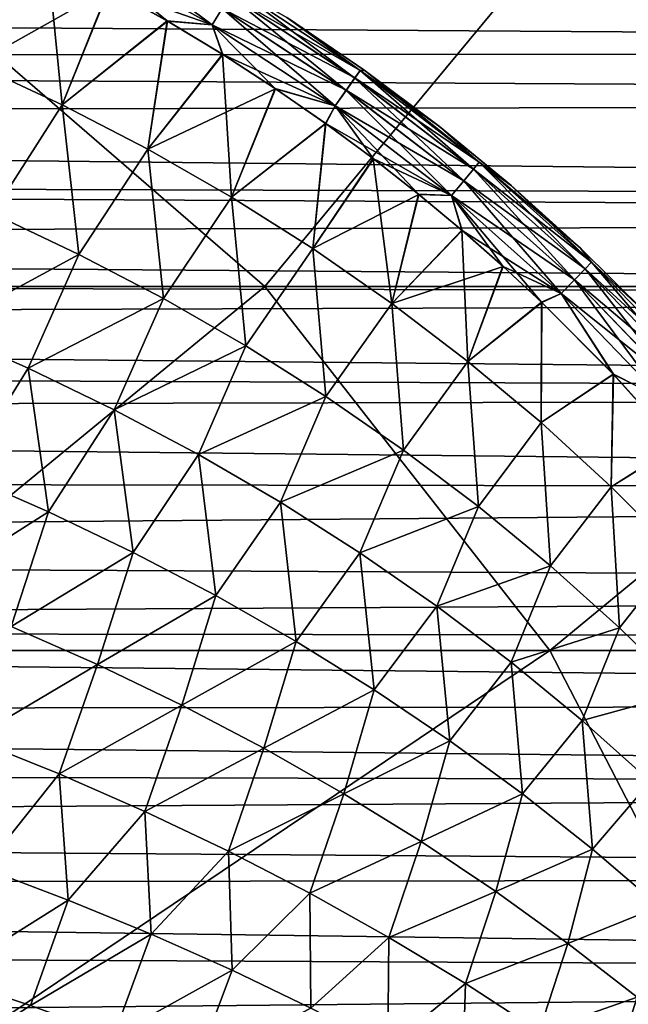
# Model space of a CAD drawing. Header units: metres. Extents: x -31 to 127, y -24 to 31.
# Tile 131 of 150: x 68 to 74, y 7 to 17. Entities that reach past the tile are written whole.
import ezdxf

# ---------------------------------------------------------------- set-up
doc = ezdxf.new("R2010")
doc.units = ezdxf.units.M
doc.layers.add('solid_12_381_041_XXX', color=7, linetype='CONTINUOUS')

msp = doc.modelspace()

# ---------------------------------------------------------------- linework, layer by layer
at = {"layer": 'solid_12_381_041_XXX'}
for points in [[(63.193275, 14.518505, 115.935463), (70.434189, 14.518327, 115.89753), (66.239548, 18.146038, 115.631584)], [(70.434189, 14.518327, 115.89753), (73.440186, 18.145765, 115.610085), (66.239548, 18.146038, 115.631584)], [(67.540451, 16.733276, 145.218506), (68.265152, 17.8078, 145.131897), (67.622543, 18.111282, 145.132782)], [(67.626495, 18.109503, 142.039551), (68.269051, 17.805872, 142.040421), (67.540482, 16.733246, 141.953812)], [(70.434189, 14.518327, 115.89753), (77.675087, 14.518058, 115.857063), (73.440186, 18.145765, 115.610085)], [(77.675087, 14.518058, 115.857063), (80.649841, 18.145382, 115.584824), (73.440186, 18.145765, 115.610085)], [(68.71582, 18.012861, 144.982544), (68.629723, 17.844481, 145.089005), (69.909027, 17.127056, 145.087875)], [(70.007347, 17.288921, 144.981903), (68.71582, 18.012861, 144.982544), (69.909027, 17.127056, 145.087875)], [(67.540451, 16.733276, 145.218506), (68.413589, 16.327908, 145.212555), (68.265152, 17.8078, 145.131897)], [(68.269051, 17.805872, 142.040421), (68.882072, 17.489334, 142.041245), (67.540482, 16.733246, 141.953812)], [(68.413589, 16.327908, 145.212555), (68.878242, 17.491394, 145.131073), (68.265152, 17.8078, 145.131897)], [(68.629723, 17.844481, 145.089005), (68.878242, 17.491394, 145.131073), (69.459595, 17.165751, 145.130325)], [(69.909027, 17.127056, 145.087875), (68.629723, 17.844481, 145.089005), (69.459595, 17.165751, 145.130325)], [(68.629951, 17.845013, 142.083527), (69.909286, 17.127563, 142.084641), (68.882072, 17.489334, 142.041245)], [(70.007561, 17.289351, 142.190796), (69.909286, 17.127563, 142.084641), (68.629951, 17.845013, 142.083527)], [(68.882072, 17.489334, 142.041245), (68.41362, 16.327875, 141.959763), (67.540482, 16.733246, 141.953812)], [(68.413589, 16.327908, 145.212555), (69.459595, 17.165751, 145.130325), (68.878242, 17.491394, 145.131073)], [(68.882072, 17.489334, 142.041245), (69.46331, 17.163589, 142.041992), (68.41362, 16.327875, 141.959763)], [(69.909286, 17.127563, 142.084641), (69.46331, 17.163589, 142.041992), (68.882072, 17.489334, 142.041245)], [(71.330315, 16.596319, 144.818161), (70.132446, 17.495384, 144.621109), (70.085609, 17.417944, 144.818405)], [(70.085732, 17.41824, 142.354401), (70.132477, 17.495527, 142.551712), (71.38298, 16.670635, 142.551743)], [(70.668243, 17.189899, 144.433655), (70.132446, 17.495384, 144.621109), (71.382935, 16.670498, 144.621063)], [(71.330315, 16.596319, 144.818161), (71.382935, 16.670498, 144.621063), (70.132446, 17.495384, 144.621109)], [(71.38298, 16.670635, 142.551743), (70.132477, 17.495527, 142.551712), (70.652039, 17.200413, 142.738632)], [(70.085609, 17.417944, 144.818405), (70.007347, 17.288921, 144.981903), (71.242653, 16.473036, 144.981323)], [(70.007561, 17.289351, 142.190796), (70.085732, 17.41824, 142.354401), (71.33046, 16.5966, 142.35463)], [(71.330315, 16.596319, 144.818161), (70.085609, 17.417944, 144.818405), (71.242653, 16.473036, 144.981323)], [(71.33046, 16.5966, 142.35463), (70.085732, 17.41824, 142.354401), (71.38298, 16.670635, 142.551743)], [(105.000122, 16.854317, 102.952606), (26.59236, 16.799372, 102.906403), (25.708118, 17.37525, 103.402618)], [(105.000122, 16.854317, 102.952606), (25.708118, 17.37525, 103.402618), (105.000053, 17.361012, 103.389427)], [(70.007347, 17.288921, 144.981903), (69.909027, 17.127056, 145.087875), (71.132675, 16.318558, 145.086884)], [(71.242889, 16.473446, 142.191376), (69.909286, 17.127563, 142.084641), (70.007561, 17.289351, 142.190796)], [(71.242653, 16.473036, 144.981323), (70.007347, 17.288921, 144.981903), (71.132675, 16.318558, 145.086884)], [(71.242889, 16.473446, 142.191376), (70.007561, 17.289351, 142.190796), (71.33046, 16.5966, 142.35463)], [(71.42083, 16.676846, 142.739761), (70.652039, 17.200413, 142.738632), (70.668243, 17.189899, 144.433655)], [(71.38298, 16.670635, 142.551743), (70.652039, 17.200413, 142.738632), (71.42083, 16.676846, 142.739761)], [(71.433762, 16.667595, 144.432541), (70.668243, 17.189899, 144.433655), (71.382935, 16.670498, 144.621063)], [(71.42083, 16.676846, 142.739761), (70.668243, 17.189899, 144.433655), (71.433762, 16.667595, 144.432541)], [(68.413589, 16.327908, 145.212555), (69.267792, 15.885597, 145.206482), (69.459595, 17.165751, 145.130325)], [(69.46331, 17.163589, 142.041992), (69.267822, 15.885564, 141.965836), (68.41362, 16.327875, 141.959763)], [(69.267792, 15.885597, 145.206482), (70.011032, 16.832506, 145.129654), (69.459595, 17.165751, 145.130325)], [(69.46331, 17.163589, 142.041992), (70.014603, 16.830275, 142.042664), (69.267822, 15.885564, 141.965836)], [(69.909027, 17.127056, 145.087875), (69.459595, 17.165751, 145.130325), (70.011032, 16.832506, 145.129654)], [(69.909286, 17.127563, 142.084641), (70.014603, 16.830275, 142.042664), (69.46331, 17.163589, 142.041992)], [(69.909027, 17.127056, 145.087875), (70.011032, 16.832506, 145.129654), (70.53643, 16.491745, 145.129013)], [(71.132675, 16.318558, 145.086884), (69.909027, 17.127056, 145.087875), (70.53643, 16.491745, 145.129013)], [(69.909286, 17.127563, 142.084641), (71.132965, 16.319042, 142.085648), (70.014603, 16.830275, 142.042664)], [(71.242889, 16.473446, 142.191376), (71.132965, 16.319042, 142.085648), (69.909286, 17.127563, 142.084641)], [(105.000122, 16.854317, 102.952606), (105.000206, 16.360704, 102.545525), (26.59236, 16.799372, 102.906403)], [(105.000206, 16.360704, 102.545525), (27.444098, 16.210161, 102.424873), (26.59236, 16.799372, 102.906403)], [(69.267792, 15.885597, 145.206482), (70.101089, 15.407509, 145.200317), (70.011032, 16.832506, 145.129654)], [(70.014603, 16.830275, 142.042664), (70.539841, 16.489456, 142.043304), (69.267822, 15.885564, 141.965836)], [(70.101089, 15.407509, 145.200317), (70.53643, 16.491745, 145.129013), (70.011032, 16.832506, 145.129654)], [(71.132965, 16.319042, 142.085648), (70.539841, 16.489456, 142.043304), (70.014603, 16.830275, 142.042664)], [(67.718422, 15.243671, 145.29248), (68.413589, 16.327908, 145.212555), (67.540451, 16.733276, 145.218506)], [(67.540482, 16.733246, 141.953812), (68.41362, 16.327875, 141.959763), (67.718445, 15.243646, 141.879837)], [(71.330315, 16.596319, 144.818161), (71.242653, 16.473036, 144.981323), (72.415413, 15.569662, 144.980789)], [(71.242889, 16.473446, 142.191376), (71.33046, 16.5966, 142.35463), (72.512199, 15.686749, 142.354843)], [(72.512039, 15.686483, 144.817932), (71.382935, 16.670498, 144.621063), (71.330315, 16.596319, 144.818161)], [(72.512039, 15.686483, 144.817932), (71.330315, 16.596319, 144.818161), (72.415413, 15.569662, 144.980789)], [(71.33046, 16.5966, 142.35463), (71.38298, 16.670635, 142.551743), (72.570236, 15.757058, 142.551758)], [(72.512199, 15.686749, 142.354843), (71.33046, 16.5966, 142.35463), (72.570236, 15.757058, 142.551758)], [(71.433762, 16.667595, 144.432541), (71.382935, 16.670498, 144.621063), (72.570183, 15.756927, 144.621017)], [(72.512039, 15.686483, 144.817932), (72.570183, 15.756927, 144.621017), (71.382935, 16.670498, 144.621063)], [(71.38298, 16.670635, 142.551743), (71.42083, 16.676846, 142.739761), (72.165466, 16.118637, 142.740845)], [(72.570236, 15.757058, 142.551758), (71.38298, 16.670635, 142.551743), (72.165466, 16.118637, 142.740845)], [(72.165466, 16.118637, 142.740845), (71.42083, 16.676846, 142.739761), (71.433762, 16.667595, 144.432541)], [(72.174889, 16.111229, 144.431458), (71.433762, 16.667595, 144.432541), (72.570183, 15.756927, 144.621017)], [(72.165466, 16.118637, 142.740845), (71.433762, 16.667595, 144.432541), (72.174889, 16.111229, 144.431458)], [(70.539841, 16.489456, 142.043304), (70.10112, 15.407475, 141.972), (69.267822, 15.885564, 141.965836)], [(70.101089, 15.407509, 145.200317), (71.037857, 16.144135, 145.128433), (70.53643, 16.491745, 145.129013)], [(70.539841, 16.489456, 142.043304), (71.041122, 16.141798, 142.0439), (70.10112, 15.407475, 141.972)], [(71.132675, 16.318558, 145.086884), (70.53643, 16.491745, 145.129013), (71.037857, 16.144135, 145.128433)], [(71.132965, 16.319042, 142.085648), (71.041122, 16.141798, 142.0439), (70.539841, 16.489456, 142.043304)], [(71.242653, 16.473036, 144.981323), (71.132675, 16.318558, 145.086884), (72.294342, 15.423435, 145.085968)], [(72.41568, 15.570049, 142.191879), (71.132965, 16.319042, 142.085648), (71.242889, 16.473446, 142.191376)], [(72.415413, 15.569662, 144.980789), (71.242653, 16.473036, 144.981323), (72.294342, 15.423435, 145.085968)], [(72.41568, 15.570049, 142.191879), (71.242889, 16.473446, 142.191376), (72.512199, 15.686749, 142.354843)], [(105.000206, 16.360704, 102.545525), (105.000473, 15.371942, 101.781326), (27.444098, 16.210161, 102.424873)], [(67.718422, 15.243671, 145.29248), (68.579086, 14.836895, 145.282776), (68.413589, 16.327908, 145.212555)], [(68.41362, 16.327875, 141.959763), (68.579109, 14.836869, 141.889542), (67.718445, 15.243646, 141.879837)], [(68.579086, 14.836895, 145.282776), (69.267792, 15.885597, 145.206482), (68.413589, 16.327908, 145.212555)], [(68.41362, 16.327875, 141.959763), (69.267822, 15.885564, 141.965836), (68.579109, 14.836869, 141.889542)], [(71.132675, 16.318558, 145.086884), (71.037857, 16.144135, 145.128433), (71.513885, 15.792481, 145.127884)], [(71.132965, 16.319042, 142.085648), (72.294662, 15.423896, 142.086548), (71.041122, 16.141798, 142.0439)], [(71.132675, 16.318558, 145.086884), (71.513885, 15.792481, 145.127884), (71.966125, 15.437515, 145.12738)], [(72.294342, 15.423435, 145.085968), (71.132675, 16.318558, 145.086884), (71.966125, 15.437515, 145.12738)], [(72.41568, 15.570049, 142.191879), (72.294662, 15.423896, 142.086548), (71.132965, 16.319042, 142.085648)], [(105.000473, 15.371942, 101.781326), (28.26298, 15.607072, 101.957138), (27.444098, 16.210161, 102.424873)], [(70.101089, 15.407509, 145.200317), (70.911522, 14.894807, 145.194061), (71.037857, 16.144135, 145.128433)], [(71.041122, 16.141798, 142.0439), (70.911552, 14.894772, 141.978256), (70.10112, 15.407475, 141.972)], [(70.911522, 14.894807, 145.194061), (71.513885, 15.792481, 145.127884), (71.037857, 16.144135, 145.128433)], [(71.041122, 16.141798, 142.0439), (71.516991, 15.790112, 142.044434), (70.911552, 14.894772, 141.978256)], [(72.294662, 15.423896, 142.086548), (71.516991, 15.790112, 142.044434), (71.041122, 16.141798, 142.0439)], [(72.884331, 15.52692, 142.741898), (72.165466, 16.118637, 142.740845), (72.174889, 16.111229, 144.431458)], [(72.570236, 15.757058, 142.551758), (72.165466, 16.118637, 142.740845), (72.884331, 15.52692, 142.741898)], [(72.890106, 15.521938, 144.430405), (72.174889, 16.111229, 144.431458), (72.570183, 15.756927, 144.621017)], [(72.884331, 15.52692, 142.741898), (72.174889, 16.111229, 144.431458), (72.890106, 15.521938, 144.430405)], [(68.579086, 14.836895, 145.282776), (69.421074, 14.396706, 145.272903), (69.267792, 15.885597, 145.206482)], [(69.267822, 15.885564, 141.965836), (69.421097, 14.396679, 141.899414), (68.579109, 14.836869, 141.889542)], [(69.421074, 14.396706, 145.272903), (70.101089, 15.407509, 145.200317), (69.267792, 15.885597, 145.206482)], [(69.267822, 15.885564, 141.965836), (70.10112, 15.407475, 141.972), (69.421097, 14.396679, 141.899414)], [(70.911522, 14.894807, 145.194061), (71.697136, 14.348656, 145.187744), (71.513885, 15.792481, 145.127884)], [(71.516991, 15.790112, 142.044434), (71.969078, 15.435126, 142.044937), (70.911552, 14.894772, 141.978256)], [(71.697136, 14.348656, 145.187744), (71.966125, 15.437515, 145.12738), (71.513885, 15.792481, 145.127884)], [(72.294662, 15.423896, 142.086548), (71.969078, 15.435126, 142.044937), (71.516991, 15.790112, 142.044434)], [(73.624374, 14.692857, 144.817734), (72.570183, 15.756927, 144.621017), (72.512039, 15.686483, 144.817932)], [(72.512199, 15.686749, 142.354843), (72.570236, 15.757058, 142.551758), (73.687843, 14.759216, 142.551788)], [(72.890106, 15.521938, 144.430405), (72.570183, 15.756927, 144.621017), (73.687782, 14.759093, 144.620987)], [(73.624374, 14.692857, 144.817734), (73.687782, 14.759093, 144.620987), (72.570183, 15.756927, 144.621017)], [(72.570236, 15.757058, 142.551758), (72.884331, 15.52692, 142.741898), (73.575699, 14.903066, 142.742905)], [(73.687843, 14.759216, 142.551788), (72.570236, 15.757058, 142.551758), (73.575699, 14.903066, 142.742905)], [(72.512039, 15.686483, 144.817932), (72.415413, 15.569662, 144.980789), (73.519241, 14.583224, 144.980331)], [(72.41568, 15.570049, 142.191879), (72.512199, 15.686749, 142.354843), (73.62455, 14.693103, 142.355026)], [(73.624374, 14.692857, 144.817734), (72.512039, 15.686483, 144.817932), (73.519241, 14.583224, 144.980331)], [(73.62455, 14.693103, 142.355026), (72.512199, 15.686749, 142.354843), (73.687843, 14.759216, 142.551788)], [(105.000549, 15.182162, 101.642044), (29.049013, 14.988933, 101.502846), (28.26298, 15.607072, 101.957138)], [(105.000549, 15.182162, 101.642044), (28.26298, 15.607072, 101.957138), (105.000473, 15.371942, 101.781326)], [(72.415413, 15.569662, 144.980789), (72.294342, 15.423435, 145.085968), (73.38765, 14.446123, 145.085175)], [(73.519531, 14.583585, 142.192337), (72.294662, 15.423896, 142.086548), (72.41568, 15.570049, 142.191879)], [(73.519241, 14.583224, 144.980331), (72.415413, 15.569662, 144.980789), (73.38765, 14.446123, 145.085175)], [(73.519531, 14.583585, 142.192337), (72.41568, 15.570049, 142.191879), (73.62455, 14.693103, 142.355026)], [(73.575699, 14.903066, 142.742905), (72.884331, 15.52692, 142.741898), (72.890106, 15.521938, 144.430405)], [(73.577965, 14.900924, 144.429413), (72.890106, 15.521938, 144.430405), (73.687782, 14.759093, 144.620987)], [(73.575699, 14.903066, 142.742905), (72.890106, 15.521938, 144.430405), (73.577965, 14.900924, 144.429413)], [(71.969078, 15.435126, 142.044937), (71.697166, 14.348619, 141.984558), (70.911552, 14.894772, 141.978256)], [(71.697136, 14.348656, 145.187744), (72.396278, 15.079663, 145.126907), (71.966125, 15.437515, 145.12738)], [(71.969078, 15.435126, 142.044937), (72.399086, 15.077264, 142.04541), (71.697166, 14.348619, 141.984558)], [(72.294342, 15.423435, 145.085968), (71.966125, 15.437515, 145.12738), (72.396278, 15.079663, 145.126907)], [(72.294662, 15.423896, 142.086548), (72.399086, 15.077264, 142.04541), (71.969078, 15.435126, 142.044937)], [(72.294342, 15.423435, 145.085968), (72.804321, 14.720623, 145.126465), (73.190865, 14.361517, 145.126053)], [(73.38765, 14.446123, 145.085175), (72.294342, 15.423435, 145.085968), (73.190865, 14.361517, 145.126053)], [(72.294342, 15.423435, 145.085968), (72.396278, 15.079663, 145.126907), (72.804321, 14.720623, 145.126465)], [(72.294662, 15.423896, 142.086548), (73.388, 14.446555, 142.087357), (72.399086, 15.077264, 142.04541)], [(73.519531, 14.583585, 142.192337), (73.388, 14.446555, 142.087357), (72.294662, 15.423896, 142.086548)], [(69.421074, 14.396706, 145.272903), (70.242386, 13.924191, 145.262909), (70.101089, 15.407509, 145.200317)], [(70.10112, 15.407475, 141.972), (70.242401, 13.924166, 141.909409), (69.421097, 14.396679, 141.899414)], [(70.242386, 13.924191, 145.262909), (70.911522, 14.894807, 145.194061), (70.101089, 15.407509, 145.200317)], [(70.10112, 15.407475, 141.972), (70.911552, 14.894772, 141.978256), (70.242401, 13.924166, 141.909409)], [(67.19799, 14.087411, 145.365326), (68.579086, 14.836895, 145.282776), (67.718422, 15.243671, 145.29248)], [(67.718445, 15.243646, 141.879837), (68.579109, 14.836869, 141.889542), (67.198013, 14.087388, 141.806992)], [(105.000549, 15.182162, 101.642044), (105.000938, 14.410846, 101.099251), (29.049013, 14.988933, 101.502846)], [(71.697136, 14.348656, 145.187744), (72.455963, 13.77022, 145.181412), (72.396278, 15.079663, 145.126907)], [(72.399086, 15.077264, 142.04541), (72.806976, 14.718223, 142.045853), (71.697166, 14.348619, 141.984558)], [(72.455963, 13.77022, 145.181412), (72.804321, 14.720623, 145.126465), (72.396278, 15.079663, 145.126907)], [(73.388, 14.446555, 142.087357), (72.806976, 14.718223, 142.045853), (72.399086, 15.077264, 142.04541)], [(105.000938, 14.410846, 101.099251), (29.535139, 14.582333, 101.216789), (29.049013, 14.988933, 101.502846)], [(67.19799, 14.087411, 145.365326), (68.073753, 13.703958, 145.352142), (68.579086, 14.836895, 145.282776)], [(68.579109, 14.836869, 141.889542), (68.073776, 13.703935, 141.820175), (67.198013, 14.087388, 141.806992)], [(68.073753, 13.703958, 145.352142), (69.421074, 14.396706, 145.272903), (68.579086, 14.836895, 145.282776)], [(68.579109, 14.836869, 141.889542), (69.421097, 14.396679, 141.899414), (68.073776, 13.703935, 141.820175)], [(70.242386, 13.924191, 145.262909), (71.041, 13.420444, 145.252823), (70.911522, 14.894807, 145.194061)], [(70.911552, 14.894772, 141.978256), (71.041016, 13.420417, 141.919495), (70.242401, 13.924166, 141.909409)], [(71.041, 13.420444, 145.252823), (71.697136, 14.348656, 145.187744), (70.911522, 14.894807, 145.194061)], [(70.911552, 14.894772, 141.978256), (71.697166, 14.348619, 141.984558), (71.041016, 13.420417, 141.919495)], [(73.575699, 14.903066, 142.742905), (73.577965, 14.900924, 144.429413), (74.237053, 14.249455, 144.428467)], [(74.237938, 14.248546, 142.743851), (73.575699, 14.903066, 142.742905), (74.237053, 14.249455, 144.428467)], [(73.687843, 14.759216, 142.551788), (73.575699, 14.903066, 142.742905), (74.237938, 14.248546, 142.743851)], [(74.237053, 14.249455, 144.428467), (73.577965, 14.900924, 144.429413), (73.687782, 14.759093, 144.620987)], [(74.660721, 13.62002, 144.817551), (73.687782, 14.759093, 144.620987), (73.624374, 14.692857, 144.817734)], [(73.62455, 14.693103, 142.355026), (73.687843, 14.759216, 142.551788), (74.729156, 13.681705, 142.551804)], [(74.237053, 14.249455, 144.428467), (73.687782, 14.759093, 144.620987), (74.729088, 13.681589, 144.620941)], [(74.660721, 13.62002, 144.817551), (74.729088, 13.681589, 144.620941), (73.687782, 14.759093, 144.620987)], [(74.729156, 13.681705, 142.551804), (73.687843, 14.759216, 142.551788), (74.237938, 14.248546, 142.743851)], [(72.806976, 14.718223, 142.045853), (72.455994, 13.770182, 141.990906), (71.697166, 14.348619, 141.984558)], [(72.455963, 13.77022, 145.181412), (73.190865, 14.361517, 145.126053), (72.804321, 14.720623, 145.126465)], [(72.806976, 14.718223, 142.045853), (73.193367, 14.359126, 142.046265), (72.455994, 13.770182, 141.990906)], [(73.388, 14.446555, 142.087357), (73.193367, 14.359126, 142.046265), (72.806976, 14.718223, 142.045853)], [(73.624374, 14.692857, 144.817734), (73.519241, 14.583224, 144.980331), (74.547577, 13.518285, 144.979904)], [(73.519531, 14.583585, 142.192337), (73.62455, 14.693103, 142.355026), (74.660919, 13.620248, 142.355194)], [(74.660721, 13.62002, 144.817551), (73.624374, 14.692857, 144.817734), (74.547577, 13.518285, 144.979904)], [(74.660919, 13.620248, 142.355194), (73.62455, 14.693103, 142.355026), (74.729156, 13.681705, 142.551804)], [(105.000938, 14.410846, 101.099251), (30.014841, 14.160686, 100.93087), (29.535139, 14.582333, 101.216789)], [(73.519241, 14.583224, 144.980331), (73.38765, 14.446123, 145.085175), (74.40609, 13.391166, 145.084457)], [(74.54789, 13.518619, 142.192764), (73.388, 14.446555, 142.087357), (73.519531, 14.583585, 142.192337)], [(74.547577, 13.518285, 144.979904), (73.519241, 14.583224, 144.980331), (74.40609, 13.391166, 145.084457)], [(74.54789, 13.518619, 142.192764), (73.519531, 14.583585, 142.192337), (74.660919, 13.620248, 142.355194)], [(66.014526, 10.888664, 116.173706), (70.434189, 14.518327, 115.89753), (63.193275, 14.518505, 115.935463)], [(66.014526, 10.888664, 116.173706), (73.274483, 10.888505, 116.124146), (70.434189, 14.518327, 115.89753)], [(73.274483, 10.888505, 116.124146), (77.675087, 14.518058, 115.857063), (70.434189, 14.518327, 115.89753)], [(73.38765, 14.446123, 145.085175), (73.190865, 14.361517, 145.126053), (73.904778, 13.644433, 145.12532)], [(73.388, 14.446555, 142.087357), (73.90699, 13.642084, 142.046997), (73.193367, 14.359126, 142.046265)], [(73.274483, 10.888505, 116.124146), (80.527054, 10.888279, 116.066391), (77.675087, 14.518058, 115.857063)], [(74.40609, 13.391166, 145.084457), (73.38765, 14.446123, 145.085175), (73.904778, 13.644433, 145.12532)], [(73.388, 14.446555, 142.087357), (74.406479, 13.391568, 142.088058), (73.90699, 13.642084, 142.046997)], [(74.54789, 13.518619, 142.192764), (74.406479, 13.391568, 142.088058), (73.388, 14.446555, 142.087357)], [(105.001587, 13.431684, 100.459618), (30.014841, 14.160686, 100.93087), (105.000938, 14.410846, 101.099251)], [(68.073753, 13.703958, 145.352142), (68.932045, 13.288651, 145.33873), (69.421074, 14.396706, 145.272903)], [(69.421097, 14.396679, 141.899414), (68.932068, 13.288629, 141.833588), (68.073776, 13.703935, 141.820175)], [(68.932045, 13.288651, 145.33873), (70.242386, 13.924191, 145.262909), (69.421074, 14.396706, 145.272903)], [(69.421097, 14.396679, 141.899414), (70.242401, 13.924166, 141.909409), (68.932068, 13.288629, 141.833588)], [(71.041, 13.420444, 145.252823), (71.814911, 12.88655, 145.242676), (71.697136, 14.348656, 145.187744)], [(71.697166, 14.348619, 141.984558), (71.814926, 12.886523, 141.929642), (71.041016, 13.420417, 141.919495)], [(71.814911, 12.88655, 145.242676), (72.455963, 13.77022, 145.181412), (71.697136, 14.348656, 145.187744)], [(71.697166, 14.348619, 141.984558), (72.455994, 13.770182, 141.990906), (71.814926, 12.886523, 141.929642)], [(72.455963, 13.77022, 145.181412), (73.18605, 13.160662, 145.175064), (73.190865, 14.361517, 145.126053)], [(73.193367, 14.359126, 142.046265), (73.186073, 13.160624, 141.997253), (72.455994, 13.770182, 141.990906)], [(73.18605, 13.160662, 145.175064), (73.904778, 13.644433, 145.12532), (73.190865, 14.361517, 145.126053)], [(73.193367, 14.359126, 142.046265), (73.90699, 13.642084, 142.046997), (73.186073, 13.160624, 141.997253)], [(105.001587, 13.431684, 100.459618), (30.487209, 13.723649, 100.645042), (30.014841, 14.160686, 100.93087)], [(67.417999, 12.64513, 145.419189), (68.073753, 13.703958, 145.352142), (67.19799, 14.087411, 145.365326)], [(67.198013, 14.087388, 141.806992), (68.073776, 13.703935, 141.820175), (67.418022, 12.645108, 141.753113)], [(68.932045, 13.288651, 145.33873), (69.770744, 12.842557, 145.325134), (70.242386, 13.924191, 145.262909)], [(70.242401, 13.924166, 141.909409), (69.77076, 12.842534, 141.847183), (68.932068, 13.288629, 141.833588)], [(69.770744, 12.842557, 145.325134), (71.041, 13.420444, 145.252823), (70.242386, 13.924191, 145.262909)], [(70.242401, 13.924166, 141.909409), (71.041016, 13.420417, 141.919495), (69.77076, 12.842534, 141.847183)], [(71.814911, 12.88655, 145.242676), (72.562119, 12.3236, 145.232498), (72.455963, 13.77022, 145.181412)], [(72.455994, 13.770182, 141.990906), (72.562134, 12.323574, 141.939819), (71.814926, 12.886523, 141.929642)], [(72.562119, 12.3236, 145.232498), (73.18605, 13.160662, 145.175064), (72.455963, 13.77022, 145.181412)], [(72.455994, 13.770182, 141.990906), (73.186073, 13.160624, 141.997253), (72.562134, 12.323574, 141.939819)], [(105.001587, 13.431684, 100.459618), (30.951366, 13.270567, 100.359024), (30.487209, 13.723649, 100.645042)], [(67.417999, 12.64513, 145.419189), (68.277855, 12.269573, 145.402878), (68.073753, 13.703958, 145.352142)], [(68.073776, 13.703935, 141.820175), (68.277878, 12.269551, 141.76944), (67.418022, 12.645108, 141.753113)], [(68.277855, 12.269573, 145.402878), (68.932045, 13.288651, 145.33873), (68.073753, 13.703958, 145.352142)], [(68.073776, 13.703935, 141.820175), (68.932068, 13.288629, 141.833588), (68.277878, 12.269551, 141.76944)], [(73.18605, 13.160662, 145.175064), (73.885468, 12.521183, 145.168732), (73.904778, 13.644433, 145.12532)], [(73.90699, 13.642084, 142.046997), (73.88549, 12.521144, 142.003586), (73.186073, 13.160624, 141.997253)], [(73.885468, 12.521183, 145.168732), (74.543449, 12.935374, 145.12468), (73.904778, 13.644433, 145.12532)], [(73.90699, 13.642084, 142.046997), (74.545395, 12.933101, 142.047638), (73.88549, 12.521144, 142.003586)], [(74.40609, 13.391166, 145.084457), (73.904778, 13.644433, 145.12532), (74.543449, 12.935374, 145.12468)], [(74.406479, 13.391568, 142.088058), (74.545395, 12.933101, 142.047638), (73.90699, 13.642084, 142.046997)], [(105.002342, 12.483524, 99.884964), (30.951366, 13.270567, 100.359024), (105.001587, 13.431684, 100.459618)], [(69.770744, 12.842557, 145.325134), (70.587715, 12.366735, 145.311417), (71.041, 13.420444, 145.252823)], [(71.041016, 13.420417, 141.919495), (70.58773, 12.366714, 141.860901), (69.77076, 12.842534, 141.847183)], [(70.587715, 12.366735, 145.311417), (71.814911, 12.88655, 145.242676), (71.041, 13.420444, 145.252823)], [(71.041016, 13.420417, 141.919495), (71.814926, 12.886523, 141.929642), (70.58773, 12.366714, 141.860901)], [(105.002342, 12.483524, 99.884964), (31.599051, 12.594847, 99.950272), (30.951366, 13.270567, 100.359024)], [(68.277855, 12.269573, 145.402878), (69.120392, 11.865765, 145.386337), (68.932045, 13.288651, 145.33873)], [(68.932068, 13.288629, 141.833588), (69.120415, 11.865743, 141.78598), (68.277878, 12.269551, 141.76944)], [(69.120392, 11.865765, 145.386337), (69.770744, 12.842557, 145.325134), (68.932045, 13.288651, 145.33873)], [(68.932068, 13.288629, 141.833588), (69.77076, 12.842534, 141.847183), (69.120415, 11.865743, 141.78598)], [(72.562119, 12.3236, 145.232498), (73.280632, 11.732706, 145.222336), (73.18605, 13.160662, 145.175064)], [(73.186073, 13.160624, 141.997253), (73.280647, 11.73268, 141.949982), (72.562134, 12.323574, 141.939819)], [(73.280632, 11.732706, 145.222336), (73.885468, 12.521183, 145.168732), (73.18605, 13.160662, 145.175064)], [(73.186073, 13.160624, 141.997253), (73.88549, 12.521144, 142.003586), (73.280647, 11.73268, 141.949982)], [(70.587715, 12.366735, 145.311417), (71.380852, 11.862252, 145.297623), (71.814911, 12.88655, 145.242676)], [(71.814926, 12.886523, 141.929642), (71.380867, 11.86223, 141.874695), (70.58773, 12.366714, 141.860901)], [(71.380852, 11.862252, 145.297623), (72.562119, 12.3236, 145.232498), (71.814911, 12.88655, 145.242676)], [(71.814926, 12.886523, 141.929642), (72.562134, 12.323574, 141.939819), (71.380867, 11.86223, 141.874695)], [(73.885468, 12.521183, 145.168732), (74.552773, 11.853364, 145.16243), (74.543449, 12.935374, 145.12468)], [(74.545395, 12.933101, 142.047638), (74.552795, 11.853325, 142.009888), (73.88549, 12.521144, 142.003586)], [(69.120392, 11.865765, 145.386337), (69.943527, 11.434677, 145.369614), (69.770744, 12.842557, 145.325134)], [(69.77076, 12.842534, 141.847183), (69.94355, 11.434655, 141.802704), (69.120415, 11.865743, 141.78598)], [(69.943527, 11.434677, 145.369614), (70.587715, 12.366735, 145.311417), (69.770744, 12.842557, 145.325134)], [(69.77076, 12.842534, 141.847183), (70.58773, 12.366714, 141.860901), (69.94355, 11.434655, 141.802704)], [(105.002342, 12.483524, 99.884964), (32.245518, 11.868877, 99.534996), (31.599051, 12.594847, 99.950272)], [(67.028923, 11.48061, 145.476624), (68.277855, 12.269573, 145.402878), (67.417999, 12.64513, 145.419189)], [(67.418022, 12.645108, 141.753113), (68.277878, 12.269551, 141.76944), (67.028946, 11.480591, 141.695694)], [(105.002342, 12.483524, 99.884964), (105.003242, 11.505983, 99.337685), (32.245518, 11.868877, 99.534996)], [(73.280632, 11.732706, 145.222336), (73.968948, 11.115338, 145.212219), (73.885468, 12.521183, 145.168732)], [(73.88549, 12.521144, 142.003586), (73.968956, 11.115314, 141.960098), (73.280647, 11.73268, 141.949982)], [(73.968948, 11.115338, 145.212219), (74.552773, 11.853364, 145.16243), (73.885468, 12.521183, 145.168732)], [(73.88549, 12.521144, 142.003586), (74.552795, 11.853325, 142.009888), (73.968956, 11.115314, 141.960098)], [(69.943527, 11.434677, 145.369614), (70.745186, 10.977283, 145.352783), (70.587715, 12.366735, 145.311417)], [(70.58773, 12.366714, 141.860901), (70.745201, 10.977262, 141.819534), (69.94355, 11.434655, 141.802704)], [(70.745186, 10.977283, 145.352783), (71.380852, 11.862252, 145.297623), (70.587715, 12.366735, 145.311417)], [(70.58773, 12.366714, 141.860901), (71.380867, 11.86223, 141.874695), (70.745201, 10.977262, 141.819534)], [(71.380852, 11.862252, 145.297623), (72.148026, 11.330169, 145.283783), (72.562119, 12.3236, 145.232498)], [(72.562134, 12.323574, 141.939819), (72.148041, 11.330148, 141.888535), (71.380867, 11.86223, 141.874695)], [(72.148026, 11.330169, 145.283783), (73.280632, 11.732706, 145.222336), (72.562119, 12.3236, 145.232498)], [(72.562134, 12.323574, 141.939819), (73.280647, 11.73268, 141.949982), (72.148041, 11.330148, 141.888535)], [(67.028923, 11.48061, 145.476624), (67.904564, 11.127811, 145.457245), (68.277855, 12.269573, 145.402878)], [(68.277878, 12.269551, 141.76944), (67.904587, 11.127791, 141.715073), (67.028946, 11.480591, 141.695694)], [(67.904564, 11.127811, 145.457245), (69.120392, 11.865765, 145.386337), (68.277855, 12.269573, 145.402878)], [(68.277878, 12.269551, 141.76944), (69.120415, 11.865743, 141.78598), (67.904587, 11.127791, 141.715073)], [(105.003242, 11.505983, 99.337685), (32.89188, 11.095727, 99.120605), (32.245518, 11.868877, 99.534996)], [(67.904564, 11.127811, 145.457245), (68.763657, 10.748286, 145.437607), (69.120392, 11.865765, 145.386337)], [(69.120415, 11.865743, 141.78598), (68.76368, 10.748266, 141.734711), (67.904587, 11.127791, 141.715073)], [(68.763657, 10.748286, 145.437607), (69.943527, 11.434677, 145.369614), (69.120392, 11.865765, 145.386337)], [(69.120415, 11.865743, 141.78598), (69.94355, 11.434655, 141.802704), (68.76368, 10.748266, 141.734711)], [(70.745186, 10.977283, 145.352783), (71.52327, 10.494556, 145.335892), (71.380852, 11.862252, 145.297623)], [(71.380867, 11.86223, 141.874695), (71.523285, 10.494535, 141.836426), (70.745201, 10.977262, 141.819534)], [(71.52327, 10.494556, 145.335892), (72.148026, 11.330169, 145.283783), (71.380852, 11.862252, 145.297623)], [(71.380867, 11.86223, 141.874695), (72.148041, 11.330148, 141.888535), (71.523285, 10.494535, 141.836426)], [(73.968948, 11.115338, 145.212219), (74.625931, 10.47326, 145.202179), (74.552773, 11.853364, 145.16243)], [(74.552795, 11.853325, 142.009888), (74.625946, 10.473236, 141.970139), (73.968956, 11.115314, 141.960098)], [(72.148026, 11.330169, 145.283783), (72.887184, 10.771601, 145.269958), (73.280632, 11.732706, 145.222336)], [(73.280647, 11.73268, 141.949982), (72.887199, 10.77158, 141.902359), (72.148041, 11.330148, 141.888535)], [(72.887184, 10.771601, 145.269958), (73.968948, 11.115338, 145.212219), (73.280632, 11.732706, 145.222336)], [(73.280647, 11.73268, 141.949982), (73.968956, 11.115314, 141.960098), (72.887199, 10.77158, 141.902359)], [(103.852417, 11.002945, 99.070328), (32.89188, 11.095727, 99.120605), (105.003242, 11.505983, 99.337685)], [(68.763657, 10.748286, 145.437607), (69.604057, 10.342985, 145.417755), (69.943527, 11.434677, 145.369614)], [(69.94355, 11.434655, 141.802704), (69.604073, 10.342966, 141.754562), (68.76368, 10.748266, 141.734711)], [(69.604057, 10.342985, 145.417755), (70.745186, 10.977283, 145.352783), (69.943527, 11.434677, 145.369614)], [(69.94355, 11.434655, 141.802704), (70.745201, 10.977262, 141.819534), (69.604073, 10.342966, 141.754562)], [(71.52327, 10.494556, 145.335892), (72.275742, 9.987495, 145.318985), (72.148026, 11.330169, 145.283783)], [(72.148041, 11.330148, 141.888535), (72.275757, 9.987474, 141.853333), (71.523285, 10.494535, 141.836426)], [(72.275742, 9.987495, 145.318985), (72.887184, 10.771601, 145.269958), (72.148026, 11.330169, 145.283783)], [(72.148041, 11.330148, 141.888535), (72.887199, 10.77158, 141.902359), (72.275757, 9.987474, 141.853333)], [(102.735916, 10.354203, 98.750389), (33.539074, 10.277116, 98.711868), (32.89188, 11.095727, 99.120605)], [(102.735916, 10.354203, 98.750389), (32.89188, 11.095727, 99.120605), (103.852417, 11.002945, 99.070328)], [(67.513107, 10.0075, 145.507172), (68.763657, 10.748286, 145.437607), (67.904564, 11.127811, 145.457245)], [(67.904587, 11.127791, 141.715073), (68.76368, 10.748266, 141.734711), (67.51313, 10.007483, 141.665146)], [(72.887184, 10.771601, 145.269958), (73.596886, 10.188102, 145.256195), (73.968948, 11.115338, 145.212219)], [(73.968956, 11.115314, 141.960098), (73.596893, 10.188082, 141.916122), (72.887199, 10.77158, 141.902359)], [(73.596886, 10.188102, 145.256195), (74.625931, 10.47326, 145.202179), (73.968948, 11.115338, 145.212219)], [(73.968956, 11.115314, 141.960098), (74.625946, 10.473236, 141.970139), (73.596893, 10.188082, 141.916122)], [(69.604057, 10.342985, 145.417755), (70.423584, 9.912858, 145.397766), (70.745186, 10.977283, 145.352783)], [(70.745201, 10.977262, 141.819534), (70.423599, 9.912839, 141.774551), (69.604073, 10.342966, 141.754562)], [(70.423584, 9.912858, 145.397766), (71.52327, 10.494556, 145.335892), (70.745186, 10.977283, 145.352783)], [(70.745201, 10.977262, 141.819534), (71.523285, 10.494535, 141.836426), (70.423599, 9.912839, 141.774551)], [(67.881393, 7.255768, 116.356506), (73.274483, 10.888505, 116.124146), (66.014526, 10.888664, 116.173706)], [(67.881393, 7.255768, 116.356506), (75.151154, 7.255651, 116.299934), (73.274483, 10.888505, 116.124146)], [(75.151154, 7.255651, 116.299934), (80.527054, 10.888279, 116.066391), (73.274483, 10.888505, 116.124146)], [(67.513107, 10.0075, 145.507172), (68.383949, 9.657334, 145.484802), (68.763657, 10.748286, 145.437607)], [(68.76368, 10.748266, 141.734711), (68.383965, 9.657317, 141.687515), (67.51313, 10.007483, 141.665146)], [(68.383949, 9.657334, 145.484802), (69.604057, 10.342985, 145.417755), (68.763657, 10.748286, 145.437607)], [(68.76368, 10.748266, 141.734711), (69.604073, 10.342966, 141.754562), (68.383965, 9.657317, 141.687515)], [(72.275742, 9.987495, 145.318985), (73.001114, 9.457485, 145.302124), (72.887184, 10.771601, 145.269958)], [(72.887199, 10.77158, 141.902359), (73.001129, 9.457465, 141.870178), (72.275757, 9.987474, 141.853333)], [(73.001114, 9.457485, 145.302124), (73.596886, 10.188102, 145.256195), (72.887184, 10.771601, 145.269958)], [(72.887199, 10.77158, 141.902359), (73.596893, 10.188082, 141.916122), (73.001129, 9.457465, 141.870178)], [(70.423584, 9.912858, 145.397766), (71.220078, 9.458856, 145.377716), (71.52327, 10.494556, 145.335892)], [(71.523285, 10.494535, 141.836426), (71.220093, 9.458838, 141.794601), (70.423599, 9.912839, 141.774551)], [(71.220078, 9.458856, 145.377716), (72.275742, 9.987495, 145.318985), (71.52327, 10.494556, 145.335892)], [(71.523285, 10.494535, 141.836426), (72.275757, 9.987474, 141.853333), (71.220093, 9.458838, 141.794601)], [(73.596886, 10.188102, 145.256195), (74.275993, 9.581463, 145.242523), (74.625931, 10.47326, 145.202179)], [(74.625946, 10.473236, 141.970139), (74.276001, 9.581444, 141.929779), (73.596893, 10.188082, 141.916122)], [(101.663414, 9.543761, 98.373253), (33.539074, 10.277116, 98.711868), (102.735916, 10.354203, 98.750389)], [(68.383949, 9.657334, 145.484802), (69.237167, 9.283237, 145.462204), (69.604057, 10.342985, 145.417755)], [(69.604073, 10.342966, 141.754562), (69.23719, 9.283219, 141.710114), (68.383965, 9.657317, 141.687515)], [(69.237167, 9.283237, 145.462204), (70.423584, 9.912858, 145.397766), (69.604057, 10.342985, 145.417755)], [(69.604073, 10.342966, 141.754562), (70.423599, 9.912839, 141.774551), (69.23719, 9.283219, 141.710114)], [(101.663414, 9.543761, 98.373253), (33.977528, 9.697367, 98.444481), (33.539074, 10.277116, 98.711868)], [(73.001114, 9.457485, 145.302124), (73.698318, 8.906211, 145.28537), (73.596886, 10.188102, 145.256195)], [(73.596893, 10.188082, 141.916122), (73.698326, 8.906191, 141.886948), (73.001129, 9.457465, 141.870178)], [(73.698318, 8.906211, 145.28537), (74.275993, 9.581463, 145.242523), (73.596886, 10.188102, 145.256195)], [(73.596893, 10.188082, 141.916122), (74.276001, 9.581444, 141.929779), (73.698326, 8.906191, 141.886948)], [(67.631798, 8.716118, 145.538391), (68.383949, 9.657334, 145.484802), (67.513107, 10.0075, 145.507172)], [(67.51313, 10.007483, 141.665146), (68.383965, 9.657317, 141.687515), (67.631821, 8.716104, 141.633926)], [(71.220078, 9.458856, 145.377716), (71.991493, 8.982007, 145.357635), (72.275742, 9.987495, 145.318985)], [(72.275757, 9.987474, 141.853333), (71.991501, 8.981989, 141.814682), (71.220093, 9.458838, 141.794601)], [(71.991493, 8.982007, 145.357635), (73.001114, 9.457485, 145.302124), (72.275742, 9.987495, 145.318985)], [(72.275757, 9.987474, 141.853333), (73.001129, 9.457465, 141.870178), (71.991501, 8.981989, 141.814682)], [(69.237167, 9.283237, 145.462204), (70.070595, 8.886113, 145.439423), (70.423584, 9.912858, 145.397766)], [(70.423599, 9.912839, 141.774551), (70.070618, 8.886097, 141.732895), (69.23719, 9.283219, 141.710114)], [(70.070595, 8.886113, 145.439423), (71.220078, 9.458856, 145.377716), (70.423584, 9.912858, 145.397766)], [(70.423599, 9.912839, 141.774551), (71.220093, 9.458838, 141.794601), (70.070618, 8.886097, 141.732895)], [(101.663414, 9.543761, 98.373253), (34.394791, 9.119767, 98.193474), (33.977528, 9.697367, 98.444481)], [(67.631798, 8.716118, 145.538391), (68.473434, 8.396881, 145.514313), (68.383949, 9.657334, 145.484802)], [(68.383965, 9.657317, 141.687515), (68.47345, 8.396866, 141.658005), (67.631821, 8.716104, 141.633926)], [(68.473434, 8.396881, 145.514313), (69.237167, 9.283237, 145.462204), (68.383949, 9.657334, 145.484802)], [(68.383965, 9.657317, 141.687515), (69.23719, 9.283219, 141.710114), (68.47345, 8.396866, 141.658005)], [(100.711258, 8.626493, 97.994698), (34.394791, 9.119767, 98.193474), (101.663414, 9.543761, 98.373253)], [(73.698318, 8.906211, 145.28537), (74.366295, 8.335364, 145.268753), (74.275993, 9.581463, 145.242523)], [(74.276001, 9.581444, 141.929779), (74.366302, 8.335345, 141.903564), (73.698326, 8.906191, 141.886948)], [(70.070595, 8.886113, 145.439423), (70.88205, 8.466869, 145.416565), (71.220078, 9.458856, 145.377716)], [(71.220093, 9.458838, 141.794601), (70.882065, 8.466853, 141.755753), (70.070618, 8.886097, 141.732895)], [(70.88205, 8.466869, 145.416565), (71.991493, 8.982007, 145.357635), (71.220078, 9.458856, 145.377716)], [(71.220093, 9.458838, 141.794601), (71.991501, 8.981989, 141.814682), (70.882065, 8.466853, 141.755753)], [(71.991493, 8.982007, 145.357635), (72.736496, 8.483825, 145.337616), (73.001114, 9.457485, 145.302124)], [(73.001129, 9.457465, 141.870178), (72.736504, 8.483808, 141.834702), (71.991501, 8.981989, 141.814682)], [(72.736496, 8.483825, 145.337616), (73.698318, 8.906211, 145.28537), (73.001114, 9.457485, 145.302124)], [(73.001129, 9.457465, 141.870178), (73.698326, 8.906191, 141.886948), (72.736504, 8.483808, 141.834702)], [(68.473434, 8.396881, 145.514313), (69.298744, 8.05762, 145.490021), (69.237167, 9.283237, 145.462204)], [(69.23719, 9.283219, 141.710114), (69.298759, 8.057606, 141.682297), (68.47345, 8.396866, 141.658005)], [(69.298744, 8.05762, 145.490021), (70.070595, 8.886113, 145.439423), (69.237167, 9.283237, 145.462204)], [(69.23719, 9.283219, 141.710114), (70.070618, 8.886097, 141.732895), (69.298759, 8.057606, 141.682297)], [(100.711258, 8.626493, 97.994698), (34.78944, 8.542238, 97.959473), (34.394791, 9.119767, 98.193474)], [(70.88205, 8.466869, 145.416565), (71.669548, 8.026549, 145.393661), (71.991493, 8.982007, 145.357635)], [(71.991501, 8.981989, 141.814682), (71.669563, 8.026533, 141.778656), (70.882065, 8.466853, 141.755753)], [(71.669548, 8.026549, 145.393661), (72.736496, 8.483825, 145.337616), (71.991493, 8.982007, 145.357635)], [(71.991501, 8.981989, 141.814682), (72.736504, 8.483808, 141.834702), (71.669563, 8.026533, 141.778656)], [(69.298744, 8.05762, 145.490021), (70.105797, 7.699102, 145.465561), (70.070595, 8.886113, 145.439423)], [(70.070618, 8.886097, 141.732895), (70.105812, 7.699088, 141.706741), (69.298759, 8.057606, 141.682297)], [(70.105797, 7.699102, 145.465561), (70.88205, 8.466869, 145.416565), (70.070595, 8.886113, 145.439423)], [(70.070618, 8.886097, 141.732895), (70.882065, 8.466853, 141.755753), (70.105812, 7.699088, 141.706741)], [(72.736496, 8.483825, 145.337616), (73.454033, 7.966014, 145.317688), (73.698318, 8.906211, 145.28537)], [(73.698326, 8.906191, 141.886948), (73.454041, 7.965998, 141.85463), (72.736504, 8.483808, 141.834702)], [(73.454033, 7.966014, 145.317688), (74.366295, 8.335364, 145.268753), (73.698318, 8.906211, 145.28537)], [(73.698326, 8.906191, 141.886948), (74.366302, 8.335345, 141.903564), (73.454041, 7.965998, 141.85463)], [(67.248924, 7.630525, 145.5784), (68.473434, 8.396881, 145.514313), (67.631798, 8.716118, 145.538391)], [(67.631821, 8.716104, 141.633926), (68.47345, 8.396866, 141.658005), (67.248947, 7.630512, 141.593918)], [(99.902351, 7.642428, 97.628105), (34.78944, 8.542238, 97.959473), (100.711258, 8.626493, 97.994698)], [(99.902351, 7.642428, 97.628105), (35.159813, 7.964255, 97.739021), (34.78944, 8.542238, 97.959473)], [(70.105797, 7.699102, 145.465561), (70.892693, 7.32212, 145.441025), (70.88205, 8.466869, 145.416565)], [(70.882065, 8.466853, 141.755753), (70.892708, 7.322107, 141.731293), (70.105812, 7.699088, 141.706741)], [(70.892693, 7.32212, 145.441025), (71.669548, 8.026549, 145.393661), (70.88205, 8.466869, 145.416565)], [(70.882065, 8.466853, 141.755753), (71.669563, 8.026533, 141.778656), (70.892708, 7.322107, 141.731293)], [(71.669548, 8.026549, 145.393661), (72.431908, 7.566707, 145.370804), (72.736496, 8.483825, 145.337616)], [(72.736504, 8.483808, 141.834702), (72.431915, 7.566691, 141.801514), (71.669563, 8.026533, 141.778656)], [(72.431908, 7.566707, 145.370804), (73.454033, 7.966014, 145.317688), (72.736496, 8.483825, 145.337616)], [(72.736504, 8.483808, 141.834702), (73.454041, 7.965998, 141.85463), (72.431915, 7.566691, 141.801514)], [(67.248924, 7.630525, 145.5784), (68.095543, 7.346484, 145.552383), (68.473434, 8.396881, 145.514313)], [(68.47345, 8.396866, 141.658005), (68.095558, 7.346471, 141.619934), (67.248947, 7.630512, 141.593918)], [(68.095543, 7.346484, 145.552383), (69.298744, 8.05762, 145.490021), (68.473434, 8.396881, 145.514313)], [(68.47345, 8.396866, 141.658005), (69.298759, 8.057606, 141.682297), (68.095558, 7.346471, 141.619934)], [(73.454033, 7.966014, 145.317688), (74.143051, 7.430277, 145.297928), (74.366295, 8.335364, 145.268753)], [(74.366302, 8.335345, 141.903564), (74.143059, 7.430262, 141.87439), (73.454041, 7.965998, 141.85463)], [(68.095543, 7.346484, 145.552383), (68.927353, 7.044513, 145.526108), (69.298744, 8.05762, 145.490021)], [(69.298759, 8.057606, 141.682297), (68.927368, 7.044501, 141.64621), (68.095558, 7.346471, 141.619934)], [(68.927353, 7.044513, 145.526108), (70.105797, 7.699102, 145.465561), (69.298744, 8.05762, 145.490021)], [(69.298759, 8.057606, 141.682297), (70.105812, 7.699088, 141.706741), (68.927368, 7.044501, 141.64621)], [(99.902351, 7.642428, 97.628105), (35.712475, 7.005709, 97.420624), (35.159813, 7.964255, 97.739021)], [(70.892693, 7.32212, 145.441025), (71.658127, 6.92785, 145.416473), (71.669548, 8.026549, 145.393661)], [(71.669563, 8.026533, 141.778656), (71.658134, 6.927837, 141.755844), (70.892708, 7.322107, 141.731293)], [(71.658127, 6.92785, 145.416473), (72.431908, 7.566707, 145.370804), (71.669548, 8.026549, 145.393661)], [(71.669563, 8.026533, 141.778656), (72.431915, 7.566691, 141.801514), (71.658134, 6.927837, 141.755844)], [(72.431908, 7.566707, 145.370804), (73.168083, 7.08901, 145.348038), (73.454033, 7.966014, 145.317688)], [(73.454041, 7.965998, 141.85463), (73.168098, 7.088996, 141.82428), (72.431915, 7.566691, 141.801514)], [(73.168083, 7.08901, 145.348038), (74.143051, 7.430277, 145.297928), (73.454033, 7.966014, 145.317688)], [(73.454041, 7.965998, 141.85463), (74.143059, 7.430262, 141.87439), (73.168098, 7.088996, 141.82428)], [(68.927353, 7.044513, 145.526108), (69.742493, 6.725311, 145.499649), (70.105797, 7.699102, 145.465561)], [(70.105812, 7.699088, 141.706741), (69.742508, 6.7253, 141.672668), (68.927368, 7.044501, 141.64621)], [(69.742493, 6.725311, 145.499649), (70.892693, 7.32212, 145.441025), (70.105797, 7.699102, 145.465561)], [(70.105812, 7.699088, 141.706741), (70.892708, 7.322107, 141.731293), (69.742508, 6.7253, 141.672668)], [(99.190849, 6.554271, 97.287514), (35.712475, 7.005709, 97.420624), (99.902351, 7.642428, 97.628105)], [(66.870239, 6.548533, 145.614471), (68.095543, 7.346484, 145.552383), (67.248924, 7.630525, 145.5784)], [(67.248947, 7.630512, 141.593918), (68.095558, 7.346471, 141.619934), (66.870262, 6.548521, 141.557846)], [(71.658127, 6.92785, 145.416473), (72.401207, 6.517734, 145.391953), (72.431908, 7.566707, 145.370804)], [(72.431915, 7.566691, 141.801514), (72.401215, 6.517722, 141.780365), (71.658134, 6.927837, 141.755844)], [(72.401207, 6.517734, 145.391953), (73.168083, 7.08901, 145.348038), (72.431908, 7.566707, 145.370804)], [(72.431915, 7.566691, 141.801514), (73.168098, 7.088996, 141.82428), (72.401215, 6.517722, 141.780365)], [(73.168083, 7.08901, 145.348038), (73.87706, 6.595129, 145.325439), (74.143051, 7.430277, 145.297928)], [(74.143059, 7.430262, 141.87439), (73.877075, 6.595115, 141.846878), (73.168098, 7.088996, 141.82428)], [(73.87706, 6.595129, 145.325439), (74.80249, 6.878317, 145.278397), (74.143051, 7.430277, 145.297928)], [(74.143059, 7.430262, 141.87439), (74.802498, 6.878303, 141.893921), (73.877075, 6.595115, 141.846878)]]:
    msp.add_3dface(points, dxfattribs=at)

doc.saveas('drawing.dxf')
